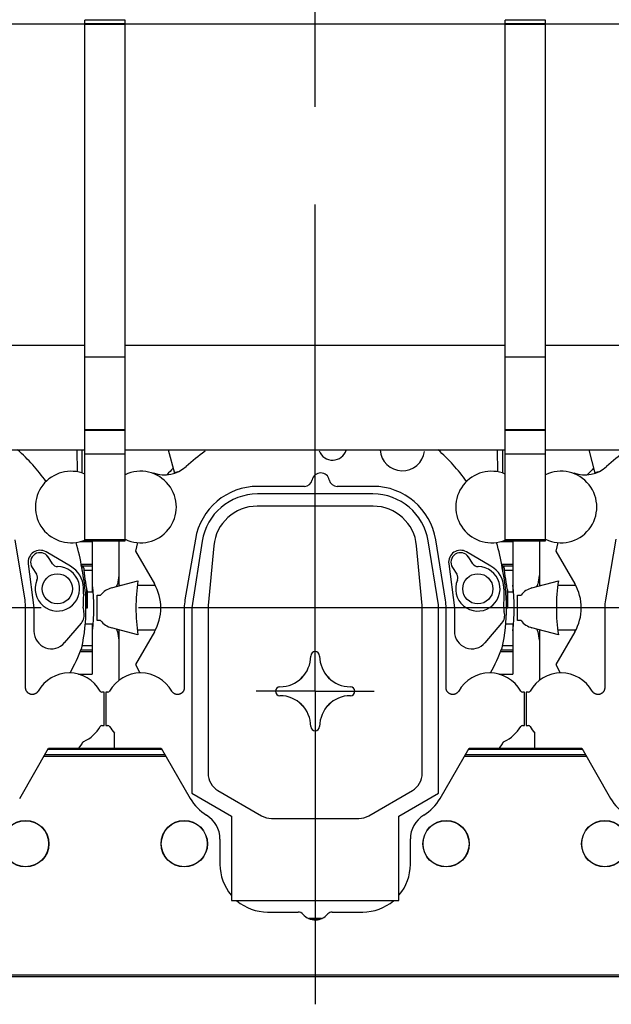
# Model space of a CAD drawing. Header units: millimetres. Extents: x 0 to 1189, y 0 to 841.
# Tile 83 of 136: x 835 to 865, y 297 to 347. Entities that reach past the tile are written whole.
import ezdxf
from ezdxf.enums import TextEntityAlignment as Align

# ---------------------------------------------------------------- set-up
doc = ezdxf.new("R2010")
doc.units = ezdxf.units.MM
doc.header["$LTSCALE"] = 65.395
doc.linetypes.add('CENTER', pattern=[0.6, 0.375, -0.075, 0.075, -0.075])
doc.layers.get('0').update_dxf_attribs({"linetype": 'CONTINUOUS'})
for name, color, linetype in [('1907_210700_31_SIMPLE1_T1_X_PBL830', 7, 'CONTINUOUS'), ('1907_210700_31_SIMPLE1_T1_X_PBL839', 7, 'CONTINUOUS'), ('1907_210700_31_SIMPLE1_T1_X_PBL895', 7, 'CONTINUOUS'), ('1907_210700_31_SIMPLE1_X_ABL829', 7, 'CONTINUOUS'), ('1907_210700_31_SIMPLE1_X_ABL838', 7, 'CONTINUOUS'), ('1907_210700_31_SIMPLE1_X_ABL894', 7, 'CONTINUOUS'), ('1997_000000_TLKGS_MARKETING_ABL796', 7, 'CONTINUOUS'), ('1997_030000_TLKGS_V_ABL801', 7, 'CONTINUOUS'), ('1997_100000_TLKGS_V_ABL802', 7, 'CONTINUOUS'), ('1997_111000_12_SIMPLE1_D_ABL803', 7, 'CONTINUOUS'), ('1997_111000_12_SIMPLE1_T2_D_PBL940', 7, 'CONTINUOUS'), ('1997_111000_12_SIMPLE1_T2_D_PBL941', 7, 'CONTINUOUS'), ('1997_111000_12_SIMPLE1_T2_D_PBL944', 7, 'CONTINUOUS'), ('1997_171000_05_SIMPLE1_A_ABL825', 7, 'CONTINUOUS'), ('1997_171000_05_SIMPLE1_T1_A_PBL827', 7, 'CONTINUOUS'), ('1997_171000_05_SIMPLE1_T4_A_PBL937', 7, 'CONTINUOUS'), ('1997_171000_05_SIMPLE1_T4_A_PBL938', 7, 'CONTINUOUS'), ('1997_171000_05_SIMPLE1_T4_A_PBL942', 7, 'CONTINUOUS'), ('1997_171000_05_SIMPLE1_T4_A_PBL943', 7, 'CONTINUOUS'), ('1997_200000_TLKGS_V_ABL828', 7, 'CONTINUOUS'), ('1997_700000_TLKGS_V_ABL822', 7, 'CONTINUOUS'), ('1997_727000_11_SIMPLE1_B_ABL823', 7, 'CONTINUOUS'), ('1997_727000_11_SIMPLE1_T1_B_PBL824', 7, 'CONTINUOUS'), ('9M32C_GENSET_GENERATOR_ABL792', 7, 'CONTINUOUS'), ('9M32C_GENSET_GENERATOR_T1_PBL793', 7, 'CONTINUOUS'), ('oben_20_VBL789', 7, 'CONTINUOUS')]:
    doc.layers.add(name, color=color, linetype=linetype)
doc.styles.get("Standard").update_dxf_attribs({"font": 'txt', "width": 0.6})
doc.dimstyles.new('DIMSTYLE_1', dxfattribs={"dimtxt": 3.5, "dimasz": 3.5, "dimexe": 1.8, "dimexo": 0, "dimgap": 0.875, "dimtad": 1, "dimdec": 0, "dimlfac": 25, "dimdsep": 46, "dimtxsty": 'Standard', "dimblk": '_FILLED', "dimblk1": '_FILLED', "dimblk2": '_FILLED', "dimcen": 0.09, "dimadec": 0, "dimazin": 0, "dimtp": 2, "dimtm": 2, "dimtfac": 1, "dimtdec": 0, "dimtofl": 0, "dimtmove": 0, "dimatfit": 3, "dimldrblk": '_FILLED', "dimfxl": 1, "dimtolj": 1, "dimarcsym": 0})

# ---------------------------------------------------------------- blocks, each defined once
blk = doc.blocks.new('_FILLED')
at = {"color": 0, "linetype": 'ByBlock'}
blk.add_solid([(0, 0), (-1, 0.167), (-1, -0.167)], dxfattribs=at)
blk = doc.blocks.new('*D6')
at = {"color": 2, "linetype": 'Continuous'}
for p, q in [((642.831, 357.505), (642.831, 381.644)), ((1099.61, 327.385), (1099.61, 381.644)), ((642.831, 379.844), (871.221, 379.844)), ((1099.61, 379.844), (871.221, 379.844))]:
    blk.add_line(p, q, dxfattribs=at)
at = {"color": 2, "linetype": 'Continuous', "xscale": 3.5, "yscale": 3.5, "zscale": 3.5, "rotation": 180}
blk.add_blockref('_FILLED', (642.831, 379.844), dxfattribs=at)
at = {"color": 2, "linetype": 'Continuous', "xscale": 3.5, "yscale": 3.5, "zscale": 3.5}
blk.add_blockref('_FILLED', (1099.61, 379.844), dxfattribs=at)
at = {"color": 2, "linetype": 'Continuous', "width": 0.561905}
blk.add_text('11419', height=3.5, dxfattribs=at).set_placement((871.221, 380.719), align=Align.CENTER)
blk = doc.blocks.new('9M32C_GENSET_GENERATOR_T1_PBL793', base_point=(869.772, 315.073))
at = {"layer": '9M32C_GENSET_GENERATOR_T1_PBL793', "color": 2, "linetype": 'CENTER'}
blk.add_line((1101.343, 316.905), (638.201, 316.905), dxfattribs=at)
blk = doc.blocks.new('9M32C_GENSET_GENERATOR_ABL792', base_point=(869.772, 315.073))
at = {"layer": '9M32C_GENSET_GENERATOR_T1_PBL793'}
blk.add_blockref('9M32C_GENSET_GENERATOR_T1_PBL793', (869.772, 315.073), dxfattribs=at)
blk = doc.blocks.new('1997_111000_12_SIMPLE1_T2_D_PBL940', base_point=(829.087, 318.722))
at = {"layer": '1997_111000_12_SIMPLE1_T2_D_PBL940', "color": 7, "linetype": 'Continuous'}
for centre, radius, start, end in [((829.111, 316.905), 10.04, 135.5256, 138.0367), ((829.111, 316.905), 10.04, 170.6748, 173.1705), ((818.904, 318.128), 0.24, 320.377, 353.1366), ((829.111, 316.905), 10.04, 353.42, 6.58), ((818.904, 315.682), 0.24, 6.8468, 37.5884), ((829.111, 316.905), 10.04, 186.8299, 189.3253), ((829.111, 316.905), 10.04, 340.1995, 340.5388)]:
    blk.add_arc(centre, radius, start, end, dxfattribs=at)
blk = doc.blocks.new('1997_111000_12_SIMPLE1_T2_D_PBL941', base_point=(850.287, 318.722))
at = {"layer": '1997_111000_12_SIMPLE1_T2_D_PBL941', "color": 7, "linetype": 'Continuous'}
for centre, radius, start, end in [((850.311, 316.905), 10.04, 135.5256, 138.0367), ((850.311, 316.905), 10.04, 170.6748, 173.1705), ((840.104, 318.128), 0.24, 320.377, 353.1366), ((850.311, 316.905), 10.04, 353.42, 6.58), ((840.104, 315.682), 0.24, 6.8468, 37.5884), ((850.311, 316.905), 10.04, 186.8299, 189.3253), ((850.311, 316.905), 10.04, 340.1995, 340.5388)]:
    blk.add_arc(centre, radius, start, end, dxfattribs=at)
blk = doc.blocks.new('1997_111000_12_SIMPLE1_T2_D_PBL944', base_point=(871.487, 318.722))
at = {"layer": '1997_111000_12_SIMPLE1_T2_D_PBL944', "color": 7, "linetype": 'Continuous'}
for centre, radius, start, end in [((871.511, 316.905), 10.04, 135.5256, 138.0367), ((871.511, 316.905), 10.04, 170.6748, 173.1705), ((861.304, 318.128), 0.24, 320.377, 353.1366), ((871.511, 316.905), 10.04, 353.42, 6.58), ((861.304, 315.682), 0.24, 6.8468, 37.5884), ((871.511, 316.905), 10.04, 186.8299, 189.3253), ((871.511, 316.905), 10.04, 340.1995, 340.5388)]:
    blk.add_arc(centre, radius, start, end, dxfattribs=at)
blk = doc.blocks.new('1997_111000_12_SIMPLE1_D_ABL803', base_point=(913.887, 318.722))
at = {"layer": '1997_111000_12_SIMPLE1_T2_D_PBL940'}
blk.add_blockref('1997_111000_12_SIMPLE1_T2_D_PBL940', (829.087, 318.722), dxfattribs=at)
at = {"layer": '1997_111000_12_SIMPLE1_T2_D_PBL941'}
blk.add_blockref('1997_111000_12_SIMPLE1_T2_D_PBL941', (850.287, 318.722), dxfattribs=at)
at = {"layer": '1997_111000_12_SIMPLE1_T2_D_PBL944'}
blk.add_blockref('1997_111000_12_SIMPLE1_T2_D_PBL944', (871.487, 318.722), dxfattribs=at)
blk = doc.blocks.new('1997_171000_05_SIMPLE1_T1_A_PBL827', base_point=(916.111, 298.991))
at = {"layer": '1997_171000_05_SIMPLE1_T1_A_PBL827', "color": 7, "linetype": 'Continuous'}
for p, q in [((835.411, 307.307), (836.872, 309.837)), ((836.848, 309.795), (842.574, 309.795)), ((836.872, 309.837), (842.549, 309.837)), ((842.549, 309.837), (844.009, 307.309)), ((856.611, 307.307), (858.072, 309.837)), ((858.048, 309.795), (863.774, 309.795)), ((858.072, 309.837), (863.749, 309.837)), ((863.749, 309.837), (865.209, 307.309)), ((845.511, 305.263), (845.511, 303.985)), ((855.111, 303.984), (855.111, 305.264)), ((847.911, 301.585), (849.455, 301.585)), ((851.167, 301.585), (852.711, 301.585))]:
    blk.add_line(p, q, dxfattribs=at)
at = {"layer": '1997_171000_05_SIMPLE1_T1_A_PBL827', "color": 9, "linetype": 'Continuous'}
for p, q in [((836.685, 309.513), (842.736, 309.513)), ((857.885, 309.513), (863.936, 309.513)), ((836.644, 309.442), (842.777, 309.442)), ((857.844, 309.442), (863.977, 309.442)), ((817.511, 298.426), (1014.711, 298.426)), ((817.511, 298.346), (1014.711, 298.346))]:
    blk.add_line(p, q, dxfattribs=at)
at = {"layer": '1997_171000_05_SIMPLE1_T1_A_PBL827', "color": 7, "linetype": 'Continuous'}
for centre, radius, start, end in [((846.087, 308.509), 2.4, 210, 238.6677), ((854.534, 308.509), 2.4, 301.3651, 329.9387), ((867.287, 308.509), 2.4, 210, 238.6677), ((844.111, 305.263), 1.4, 0, 58.6677), ((856.511, 305.264), 1.4, 121.3323, 180), ((847.911, 303.985), 2.4, 180, 220.0476), ((852.711, 303.985), 2.4, 320.0846, 359.9734), ((847.911, 303.985), 2.4, 229.9457, 270), ((852.711, 303.985), 2.4, 270, 310.0469), ((849.455, 301.265), 0.32, 39.6353, 90), ((851.167, 301.265), 0.32, 90, 133.5761), ((850.313, 301.985), 0.8, 220.1657, 322.3949)]:
    blk.add_arc(centre, radius, start, end, dxfattribs=at)
blk = doc.blocks.new('1997_171000_05_SIMPLE1_T4_A_PBL937', base_point=(843.711, 305.025))
at = {"layer": '1997_171000_05_SIMPLE1_T4_A_PBL937', "color": 7, "linetype": 'Continuous'}
blk.add_circle((843.711, 305.025), 1.17, dxfattribs=at)
at = {"layer": '1997_171000_05_SIMPLE1_T4_A_PBL937', "color": 9, "linetype": 'Continuous'}
blk.add_circle((843.711, 305.025), 1.161, dxfattribs=at)
blk = doc.blocks.new('1997_171000_05_SIMPLE1_T4_A_PBL938', base_point=(835.711, 305.025))
at = {"layer": '1997_171000_05_SIMPLE1_T4_A_PBL938', "color": 7, "linetype": 'Continuous'}
blk.add_circle((835.711, 305.025), 1.17, dxfattribs=at)
at = {"layer": '1997_171000_05_SIMPLE1_T4_A_PBL938', "color": 9, "linetype": 'Continuous'}
blk.add_circle((835.711, 305.025), 1.161, dxfattribs=at)
blk = doc.blocks.new('1997_171000_05_SIMPLE1_T4_A_PBL942', base_point=(864.911, 305.025))
at = {"layer": '1997_171000_05_SIMPLE1_T4_A_PBL942', "color": 7, "linetype": 'Continuous'}
blk.add_circle((864.911, 305.025), 1.17, dxfattribs=at)
at = {"layer": '1997_171000_05_SIMPLE1_T4_A_PBL942', "color": 9, "linetype": 'Continuous'}
blk.add_circle((864.911, 305.025), 1.161, dxfattribs=at)
blk = doc.blocks.new('1997_171000_05_SIMPLE1_T4_A_PBL943', base_point=(856.911, 305.025))
at = {"layer": '1997_171000_05_SIMPLE1_T4_A_PBL943', "color": 7, "linetype": 'Continuous'}
blk.add_circle((856.911, 305.025), 1.17, dxfattribs=at)
at = {"layer": '1997_171000_05_SIMPLE1_T4_A_PBL943', "color": 9, "linetype": 'Continuous'}
blk.add_circle((856.911, 305.025), 1.161, dxfattribs=at)
blk = doc.blocks.new('1997_171000_05_SIMPLE1_A_ABL825', base_point=(915.417, 298.991))
at = {"layer": '1997_171000_05_SIMPLE1_T1_A_PBL827'}
blk.add_blockref('1997_171000_05_SIMPLE1_T1_A_PBL827', (916.111, 298.991), dxfattribs=at)
at = {"layer": '1997_171000_05_SIMPLE1_T4_A_PBL937'}
blk.add_blockref('1997_171000_05_SIMPLE1_T4_A_PBL937', (843.711, 305.025), dxfattribs=at)
at = {"layer": '1997_171000_05_SIMPLE1_T4_A_PBL938'}
blk.add_blockref('1997_171000_05_SIMPLE1_T4_A_PBL938', (835.711, 305.025), dxfattribs=at)
at = {"layer": '1997_171000_05_SIMPLE1_T4_A_PBL942'}
blk.add_blockref('1997_171000_05_SIMPLE1_T4_A_PBL942', (864.911, 305.025), dxfattribs=at)
at = {"layer": '1997_171000_05_SIMPLE1_T4_A_PBL943'}
blk.add_blockref('1997_171000_05_SIMPLE1_T4_A_PBL943', (856.911, 305.025), dxfattribs=at)
blk = doc.blocks.new('1997_100000_TLKGS_V_ABL802', base_point=(921.471, 307.655))
at = {"layer": '1997_111000_12_SIMPLE1_D_ABL803'}
blk.add_blockref('1997_111000_12_SIMPLE1_D_ABL803', (913.887, 318.722), dxfattribs=at)
at = {"layer": '1997_171000_05_SIMPLE1_A_ABL825'}
blk.add_blockref('1997_171000_05_SIMPLE1_A_ABL825', (915.417, 298.991), dxfattribs=at)
blk = doc.blocks.new('1997_727000_11_SIMPLE1_T1_B_PBL824', base_point=(941.546, 340.795))
at = {"layer": '1997_727000_11_SIMPLE1_T1_B_PBL824', "color": 7, "linetype": 'Continuous'}
for p, q in [((838.691, 346.296), (814.271, 346.296)), ((838.691, 320.285), (838.691, 346.502)), ((840.731, 346.502), (838.691, 346.502)), ((840.731, 320.285), (840.731, 346.502)), ((859.891, 346.296), (840.731, 346.296)), ((859.891, 320.285), (859.891, 346.502)), ((861.931, 346.502), (859.891, 346.502)), ((861.931, 320.285), (861.931, 346.502)), ((881.091, 346.296), (861.931, 346.296)), ((838.691, 330.119), (819.531, 330.119)), ((859.891, 330.119), (840.731, 330.119)), ((881.091, 330.119), (861.931, 330.119)), ((838.691, 329.544), (840.731, 329.544)), ((859.891, 329.544), (861.931, 329.544)), ((838.691, 325.885), (840.731, 325.885)), ((838.691, 325.849), (840.731, 325.849)), ((859.891, 325.885), (861.931, 325.885)), ((859.891, 325.849), (861.931, 325.849)), ((819.531, 324.859), (838.691, 324.859)), ((840.731, 324.859), (859.891, 324.859)), ((861.931, 324.859), (881.091, 324.859)), ((838.691, 324.671), (840.731, 324.671)), ((859.891, 324.671), (861.931, 324.671)), ((838.691, 320.285), (840.731, 320.285)), ((859.891, 320.285), (861.931, 320.285))]:
    blk.add_line(p, q, dxfattribs=at)
at = {"layer": '1997_727000_11_SIMPLE1_T1_B_PBL824', "color": 9, "linetype": 'Continuous'}
for p, q in [((838.691, 346.335), (840.731, 346.335)), ((838.691, 346.296), (840.731, 346.296)), ((859.891, 346.335), (861.931, 346.335)), ((859.891, 346.296), (861.931, 346.296)), ((838.691, 320.341), (840.731, 320.341)), ((859.891, 320.341), (861.931, 320.341))]:
    blk.add_line(p, q, dxfattribs=at)
blk = doc.blocks.new('1997_727000_11_SIMPLE1_B_ABL823', base_point=(941.546, 340.795))
at = {"layer": '1997_727000_11_SIMPLE1_T1_B_PBL824'}
blk.add_blockref('1997_727000_11_SIMPLE1_T1_B_PBL824', (941.546, 340.795), dxfattribs=at)
blk = doc.blocks.new('1997_700000_TLKGS_V_ABL822', base_point=(941.546, 340.795))
at = {"layer": '1997_727000_11_SIMPLE1_B_ABL823'}
blk.add_blockref('1997_727000_11_SIMPLE1_B_ABL823', (941.546, 340.795), dxfattribs=at)
blk = doc.blocks.new('1907_210700_31_SIMPLE1_T1_X_PBL830', base_point=(828.956, 323.582))
at = {"layer": '1907_210700_31_SIMPLE1_T1_X_PBL830', "color": 7, "linetype": 'Continuous'}
for p, q in [((838.319, 323.757), (838.308, 324.859)), ((838.57, 323.693), (838.57, 324.859)), ((835.681, 317.286), (835.191, 320.333)), ((838.466, 320.246), (839.071, 320.246)), ((838.57, 320.246), (838.57, 320.277)), ((838.823, 320.246), (838.823, 320.285)), ((839.071, 320.246), (839.071, 317.709)), ((837.975, 319.006), (836.741, 319.724)), ((837.061, 319.129), (836.842, 319.467)), ((835.844, 319.128), (836.131, 316.905)), ((836.037, 318.943), (836.257, 318.606)), ((838.57, 318.788), (838.57, 319.015)), ((838.57, 319.015), (838.579, 319.014)), ((838.823, 316.905), (838.823, 317.709)), ((838.823, 317.709), (839.071, 317.709)), ((835.711, 312.883), (835.711, 316.905)), ((836.131, 316.905), (836.131, 315.725)), ((838.756, 316.905), (838.823, 316.905)), ((837.679, 315.152), (838.521, 316.135)), ((838.722, 316.101), (839.071, 316.101)), ((839.071, 316.101), (839.071, 313.564)), ((838.376, 313.564), (839.071, 313.564)), ((839.671, 312.665), (839.562, 312.665)), ((839.671, 310.985), (839.671, 312.665)), ((839.562, 310.985), (839.671, 310.985)), ((838.4, 309.837), (838.557, 310.063))]:
    blk.add_line(p, q, dxfattribs=at)
at = {"layer": '1907_210700_31_SIMPLE1_T1_X_PBL830', "color": 9, "linetype": 'Continuous'}
for p, q in [((838.802, 320.246), (838.802, 320.285)), ((838.512, 319.106), (839.071, 319.106)), ((838.579, 319.014), (839.071, 319.014)), ((838.664, 318.797), (839.071, 318.797)), ((838.801, 316.905), (838.802, 317.809)), ((838.568, 315.013), (839.071, 315.013)), ((838.468, 314.705), (839.071, 314.705)), ((838.505, 314.796), (839.071, 314.796))]:
    blk.add_line(p, q, dxfattribs=at)
at = {"layer": '1907_210700_31_SIMPLE1_T1_X_PBL830', "color": 7, "linetype": 'Continuous'}
blk.add_circle((837.311, 317.865), 0.76, dxfattribs=at)
for centre, radius, start, end in [((828.562, 317.339), 10.106, 35.9517, 48.1237), ((838.001, 321.985), 1.8, 67.4395, 292.5605), ((828.562, 317.339), 10.106, 8.9646, 16.4634), ((836.439, 319.205), 0.6, 59.82, 187.357), ((836.439, 319.205), 0.48, 33.054, 213.054), ((837.312, 317.864), 1.12, 156.803, 89.305), ((837.329, 319.304), 0.32, 213.054, 269.305), ((837.311, 317.865), 1.32, 2.361, 59.82), ((829.111, 316.905), 9.644, 347.9802, 12.0198), ((835.988, 318.431), 0.32, 336.803, 33.054), ((828.838, 317.516), 9.8, 356.4274, 2.361), ((833.311, 316.905), 2.4, 0, 9.138), ((839.258, 316.865), 0.64, 176.4274, 195.9205), ((838.066, 316.525), 0.6, 319.399, 15.9205), ((837.011, 315.725), 0.88, 180, 319.399), ((829.111, 318.523), 10.106, 331.0066, 338.9708), ((837.911, 311.825), 1.8, 29.6522, 150.3632), ((839.562, 312.765), 0.1, 209.6471, 269.9952), ((839.562, 310.885), 0.1, 90.0032, 150.3545), ((837.911, 311.825), 1.8, 293.8211, 330.3478)]:
    blk.add_arc(centre, radius, start, end, dxfattribs=at)
blk.add_open_spline([(838.57, 319.015), (838.556, 319.017), (838.541, 319.018), (838.527, 319.02)], degree=3, dxfattribs=at)
for points, knots in [([(838.664, 318.797), (838.659, 318.849), (838.652, 318.922), (838.607, 319.011), (838.579, 319.014)], [0, 0, 0, 0, 0.659815, 1, 1, 1, 1]), ([(838.801, 317.809), (838.796, 317.863), (838.775, 317.992), (838.719, 318.319), (838.681, 318.595), (838.664, 318.797)], [0, 0, 0, 0, 0.162521, 0.391991, 1, 1, 1, 1]), ([(838.802, 317.809), (838.803, 317.794), (838.806, 317.77), (838.811, 317.737), (838.815, 317.72), (838.82, 317.709), (838.823, 317.709)], [0, 0, 0, 0, 0.423622, 0.730385, 0.919986, 1, 1, 1, 1]), ([(836.347, 312.715), (836.341, 312.705), (836.329, 312.686), (836.307, 312.659), (836.283, 312.634), (836.257, 312.611), (836.228, 312.592), (836.198, 312.575), (836.166, 312.562), (836.133, 312.552), (836.1, 312.545), (836.066, 312.542), (836.031, 312.542), (835.997, 312.546), (835.964, 312.553), (835.931, 312.563), (835.9, 312.577), (835.87, 312.594), (835.842, 312.613), (835.816, 312.636), (835.792, 312.661), (835.771, 312.688), (835.753, 312.717), (835.738, 312.748), (835.726, 312.781), (835.718, 312.814), (835.712, 312.848), (835.711, 312.871), (835.711, 312.883)], [0, 0, 0, 0, 0.038682, 0.077374, 0.116011, 0.154649, 0.193198, 0.231758, 0.270212, 0.308685, 0.347055, 0.385445, 0.423755, 0.462077, 0.500363, 0.538644, 0.576941, 0.615216, 0.653553, 0.691863, 0.730265, 0.768646, 0.807126, 0.845599, 0.884162, 0.922733, 0.961366, 1, 1, 1, 1]), ([(838.557, 310.063), (838.561, 310.068), (838.563, 310.08), (838.571, 310.096), (838.58, 310.112), (838.59, 310.127), (838.6, 310.141), (838.612, 310.154), (838.625, 310.166), (838.633, 310.176), (838.638, 310.178)], [0, 0, 0, 0, 0.124946, 0.249948, 0.374954, 0.499965, 0.624981, 0.750001, 0.875024, 1, 1, 1, 1])]:
    blk.add_open_spline(points, degree=3, knots=knots, dxfattribs=at)
blk = doc.blocks.new('1907_210700_31_SIMPLE1_X_ABL829', base_point=(828.956, 323.582))
at = {"layer": '1907_210700_31_SIMPLE1_T1_X_PBL830'}
blk.add_blockref('1907_210700_31_SIMPLE1_T1_X_PBL830', (828.956, 323.582), dxfattribs=at)
blk = doc.blocks.new('1907_210700_31_SIMPLE1_T1_X_PBL839', base_point=(850.156, 323.078))
at = {"layer": '1907_210700_31_SIMPLE1_T1_X_PBL839', "color": 2, "linetype": 'CENTER'}
for q in [(850.311, 349.22), (847.34, 312.705), (850.311, 296.937), (853.282, 312.705)]:
    blk.add_line((850.311, 312.705), q, dxfattribs=at)
at = {"layer": '1907_210700_31_SIMPLE1_T1_X_PBL839', "color": 7, "linetype": 'Continuous'}
for p, q in [((842.904, 324.859), (843.219, 323.683)), ((859.519, 323.757), (859.508, 324.859)), ((859.77, 323.693), (859.77, 324.859)), ((842.16, 323.708), (842.151, 323.668)), ((849.767, 323.025), (847.424, 323.025)), ((853.231, 323.025), (851.416, 323.025)), ((853.223, 322.641), (847.399, 322.641)), ((853.233, 322.027), (847.389, 322.027)), ((844.27, 320.366), (843.746, 317.311)), ((840.431, 318.025), (840.431, 320.285)), ((841.35, 320.192), (841.251, 319.763)), ((844.614, 320.265), (844.099, 316.901)), ((845.199, 320.034), (844.915, 317.018)), ((855.708, 317.018), (855.423, 320.034)), ((856.527, 317.065), (856.011, 320.287)), ((856.881, 317.286), (856.391, 320.333)), ((859.666, 320.246), (860.271, 320.246)), ((859.77, 320.246), (859.77, 320.277)), ((860.023, 320.246), (860.023, 320.285)), ((860.271, 320.246), (860.271, 317.709)), ((841.251, 319.763), (842.204, 318.113)), ((859.175, 319.006), (857.941, 319.724)), ((858.261, 319.129), (858.042, 319.467)), ((857.044, 319.128), (857.331, 316.905)), ((857.237, 318.943), (857.457, 318.606)), ((859.77, 318.788), (859.77, 319.015)), ((859.77, 319.015), (859.779, 319.014)), ((840.042, 317.91), (841.376, 318.267)), ((840.473, 318.025), (840.431, 318.025)), ((842.252, 318.025), (841.342, 318.025)), ((839.311, 316.265), (839.311, 317.545)), ((839.311, 317.545), (839.492, 317.545)), ((860.023, 316.905), (860.023, 317.709)), ((860.023, 317.709), (860.271, 317.709)), ((843.711, 316.905), (843.711, 312.883)), ((844.099, 316.901), (844.099, 307.57)), ((844.91, 316.905), (844.91, 308.574)), ((855.713, 308.574), (855.713, 316.905)), ((856.527, 307.57), (856.527, 317.065)), ((856.911, 312.883), (856.911, 316.905)), ((857.331, 316.905), (857.331, 315.725)), ((859.956, 316.905), (860.023, 316.905)), ((839.492, 316.265), (839.311, 316.265)), ((841.376, 315.543), (840.042, 315.9)), ((858.879, 315.152), (859.721, 316.135)), ((859.922, 316.101), (860.271, 316.101)), ((860.271, 316.101), (860.271, 313.564)), ((840.431, 313.265), (840.431, 315.785)), ((840.473, 315.785), (840.431, 315.785)), ((842.204, 315.697), (841.251, 314.047)), ((842.252, 315.785), (841.342, 315.785)), ((841.251, 314.047), (841.472, 313.625)), ((859.576, 313.564), (860.271, 313.564)), ((839.751, 312.665), (839.751, 310.985)), ((839.86, 312.665), (839.751, 312.665)), ((860.871, 312.665), (860.762, 312.665)), ((860.871, 310.985), (860.871, 312.665)), ((839.751, 310.985), (839.86, 310.985)), ((860.762, 310.985), (860.871, 310.985)), ((840.191, 309.837), (840.191, 310.601)), ((859.6, 309.837), (859.757, 310.063)), ((844.099, 307.57), (846.099, 306.415)), ((845.409, 307.708), (847.611, 306.437)), ((853.012, 306.437), (855.213, 307.708)), ((854.527, 306.415), (856.527, 307.57)), ((846.099, 306.415), (846.099, 302.173)), ((848.111, 306.303), (852.512, 306.303)), ((854.527, 302.173), (854.527, 306.415)), ((846.099, 302.173), (854.527, 302.173)), ((849.968, 301.265), (850.66, 301.265)), ((850.63, 301.252), (849.994, 301.252))]:
    blk.add_line(p, q, dxfattribs=at)
at = {"layer": '1907_210700_31_SIMPLE1_T1_X_PBL839', "color": 9, "linetype": 'Continuous'}
for p, q in [((843.385, 323.752), (843.213, 323.706)), ((860.002, 320.246), (860.002, 320.285)), ((859.712, 319.106), (860.271, 319.106)), ((859.779, 319.014), (860.271, 319.014)), ((859.864, 318.797), (860.271, 318.797)), ((860.001, 316.905), (860.002, 317.809)), ((859.768, 315.013), (860.271, 315.013)), ((859.668, 314.705), (860.271, 314.705)), ((859.705, 314.796), (860.271, 314.796))]:
    blk.add_line(p, q, dxfattribs=at)
at = {"layer": '1907_210700_31_SIMPLE1_T1_X_PBL839', "color": 7, "linetype": 'Continuous'}
blk.add_circle((858.511, 317.865), 0.76, dxfattribs=at)
for centre, radius, start, end in [((851.191, 325.065), 0.72, 200.7276, 342.4305), ((854.711, 324.935), 1.125, 183.9837, 352.3244), ((849.762, 317.339), 10.106, 35.9517, 48.1237), ((850.311, 316.905), 9.644, 125.1523, 132.4299), ((842.726, 325.204), 1.599, 249.287, 312.4299), ((841.511, 321.985), 1.8, 244.2523, 115.7477), ((849.767, 323.425), 0.4, 270, 348.9669), ((850.591, 323.264), 0.44, 11.0331, 168.9669), ((851.416, 323.425), 0.4, 191.0331, 270), ((859.201, 321.985), 1.8, 67.4395, 292.5605), ((847.424, 319.825), 3.2, 90, 170.2616), ((853.231, 319.825), 3.2, 9.138, 90), ((847.399, 319.821), 2.82, 90, 170.933), ((853.223, 319.813), 2.828, 9.6369, 90), ((847.389, 319.827), 2.2, 89.9986, 174.611), ((853.233, 319.827), 2.2, 5.3895, 90.002), ((849.762, 317.339), 10.106, 8.9646, 16.4634), ((857.639, 319.205), 0.6, 59.82, 187.357), ((857.639, 319.205), 0.48, 33.054, 213.054), ((858.512, 317.864), 1.12, 156.803, 89.305), ((858.529, 319.304), 0.32, 213.054, 269.305), ((858.511, 317.865), 1.32, 2.361, 59.82), ((850.311, 316.905), 9.644, 347.9802, 12.0198), ((857.188, 318.431), 0.32, 336.803, 33.054), ((840.311, 316.905), 1.04, 105, 142.0201), ((850.311, 316.905), 9.039, 171.3336, 188.6664), ((840.111, 316.905), 2.416, 330, 30), ((850.038, 317.516), 9.8, 356.4274, 2.361), ((846.111, 316.905), 2.4, 170.2616, 180), ((846.109, 316.905), 1.2, 174.6024, 179.9933), ((854.513, 316.905), 1.2, 0.0067, 5.3976), ((854.511, 316.905), 2.4, 0, 9.138), ((860.458, 316.865), 0.64, 176.4274, 195.9205), ((859.266, 316.525), 0.6, 319.399, 15.9205), ((840.311, 316.905), 1.04, 217.9799, 255), ((858.211, 315.725), 0.88, 180, 319.399), ((848.536, 314.48), 1.551, 270, 360), ((850.311, 314.48), 0.225, 0, 180), ((852.087, 314.48), 1.551, 180, 270), ((850.311, 318.523), 10.106, 331.0066, 338.9708), ((841.511, 311.825), 1.8, 29.6368, 150.3478), ((850.311, 312.705), 0.971, 128.2548, 141.7452), ((850.311, 312.705), 0.971, 38.2548, 51.7452), ((859.111, 311.825), 1.8, 29.6522, 150.3632), ((848.536, 312.705), 0.225, 90, 270), ((852.087, 312.705), 0.225, 270, 90), ((839.86, 312.765), 0.1, 270.0031, 330.3546), ((848.536, 310.93), 1.551, 0, 90), ((852.087, 310.93), 1.551, 90, 180), ((860.762, 312.765), 0.1, 209.6471, 269.9952), ((850.311, 312.705), 0.971, 218.2548, 231.7452), ((850.311, 312.705), 0.971, 308.2548, 321.7452), ((839.86, 310.885), 0.1, 29.6471, 89.9952), ((860.762, 310.885), 0.1, 90.0032, 150.3545), ((841.511, 311.825), 1.8, 209.6522, 222.8334), ((850.311, 310.93), 0.225, 180, 360), ((859.111, 311.825), 1.8, 293.8211, 330.3478), ((845.909, 308.574), 1, 180.0005, 239.9997), ((854.713, 308.574), 1, 300.0003, 359.9995), ((848.111, 307.303), 1, 240.0008, 270), ((852.512, 307.303), 1, 270.0011, 300.0003)]:
    blk.add_arc(centre, radius, start, end, dxfattribs=at)
blk.add_open_spline([(859.77, 319.015), (859.756, 319.017), (859.741, 319.018), (859.727, 319.02)], degree=3, dxfattribs=at)
for points, knots in [([(859.864, 318.797), (859.859, 318.849), (859.852, 318.922), (859.807, 319.011), (859.779, 319.014)], [0, 0, 0, 0, 0.659815, 1, 1, 1, 1]), ([(860.001, 317.809), (859.996, 317.863), (859.975, 317.992), (859.919, 318.319), (859.881, 318.595), (859.864, 318.797)], [0, 0, 0, 0, 0.162521, 0.391991, 1, 1, 1, 1]), ([(860.002, 317.809), (860.003, 317.794), (860.006, 317.77), (860.011, 317.737), (860.015, 317.72), (860.02, 317.709), (860.023, 317.709)], [0, 0, 0, 0, 0.423622, 0.730385, 0.919986, 1, 1, 1, 1]), ([(843.711, 312.883), (843.711, 312.871), (843.71, 312.848), (843.705, 312.814), (843.696, 312.781), (843.684, 312.748), (843.669, 312.717), (843.651, 312.688), (843.63, 312.661), (843.607, 312.636), (843.581, 312.613), (843.553, 312.594), (843.523, 312.577), (843.491, 312.563), (843.459, 312.553), (843.425, 312.546), (843.391, 312.542), (843.357, 312.542), (843.323, 312.545), (843.289, 312.552), (843.256, 312.562), (843.224, 312.575), (843.194, 312.592), (843.166, 312.611), (843.139, 312.634), (843.115, 312.659), (843.094, 312.686), (843.081, 312.705), (843.076, 312.715)], [0, 0, 0, 0, 0.038634, 0.077267, 0.115838, 0.154401, 0.192874, 0.231354, 0.269735, 0.308136, 0.346447, 0.384784, 0.423059, 0.461356, 0.499637, 0.537922, 0.576245, 0.614555, 0.652945, 0.691315, 0.729788, 0.768242, 0.806802, 0.84535, 0.883989, 0.922625, 0.961318, 1, 1, 1, 1]), ([(857.547, 312.715), (857.541, 312.705), (857.529, 312.686), (857.507, 312.659), (857.483, 312.634), (857.457, 312.611), (857.428, 312.592), (857.398, 312.575), (857.366, 312.562), (857.333, 312.552), (857.3, 312.545), (857.266, 312.542), (857.231, 312.542), (857.197, 312.546), (857.164, 312.553), (857.131, 312.563), (857.1, 312.577), (857.07, 312.594), (857.042, 312.613), (857.016, 312.636), (856.992, 312.661), (856.971, 312.688), (856.953, 312.717), (856.938, 312.748), (856.926, 312.781), (856.918, 312.814), (856.912, 312.848), (856.911, 312.871), (856.911, 312.883)], [0, 0, 0, 0, 0.038682, 0.077374, 0.116011, 0.154649, 0.193198, 0.231758, 0.270212, 0.308685, 0.347055, 0.385445, 0.423755, 0.462077, 0.500363, 0.538644, 0.576941, 0.615216, 0.653553, 0.691863, 0.730265, 0.768646, 0.807126, 0.845599, 0.884162, 0.922733, 0.961366, 1, 1, 1, 1]), ([(859.757, 310.063), (859.761, 310.068), (859.763, 310.08), (859.771, 310.096), (859.78, 310.112), (859.79, 310.127), (859.8, 310.141), (859.812, 310.154), (859.825, 310.166), (859.833, 310.176), (859.838, 310.178)], [0, 0, 0, 0, 0.124946, 0.249948, 0.374954, 0.499965, 0.624981, 0.750001, 0.875024, 1, 1, 1, 1])]:
    blk.add_open_spline(points, degree=3, knots=knots, dxfattribs=at)
blk = doc.blocks.new('1907_210700_31_SIMPLE1_X_ABL838', base_point=(850.156, 323.078))
at = {"layer": '1907_210700_31_SIMPLE1_T1_X_PBL839'}
blk.add_blockref('1907_210700_31_SIMPLE1_T1_X_PBL839', (850.156, 323.078), dxfattribs=at)
blk = doc.blocks.new('1907_210700_31_SIMPLE1_T1_X_PBL895', base_point=(871.356, 323.19))
at = {"layer": '1907_210700_31_SIMPLE1_T1_X_PBL895', "color": 7, "linetype": 'Continuous'}
for p, q in [((864.104, 324.859), (864.419, 323.683)), ((863.36, 323.708), (863.351, 323.668)), ((865.47, 320.366), (864.946, 317.311)), ((861.631, 318.025), (861.631, 320.285)), ((862.55, 320.192), (862.451, 319.763)), ((862.451, 319.763), (863.404, 318.113)), ((861.242, 317.91), (862.576, 318.267)), ((861.673, 318.025), (861.631, 318.025)), ((863.452, 318.025), (862.542, 318.025)), ((860.511, 316.265), (860.511, 317.545)), ((860.511, 317.545), (860.692, 317.545)), ((864.911, 316.905), (864.911, 312.883)), ((860.692, 316.265), (860.511, 316.265)), ((862.576, 315.543), (861.242, 315.9)), ((861.631, 313.265), (861.631, 315.785)), ((861.673, 315.785), (861.631, 315.785)), ((863.404, 315.697), (862.451, 314.047)), ((863.452, 315.785), (862.542, 315.785)), ((862.451, 314.047), (862.672, 313.625)), ((860.951, 312.665), (860.951, 310.985)), ((861.06, 312.665), (860.951, 312.665)), ((860.951, 310.985), (861.06, 310.985)), ((861.391, 309.837), (861.391, 310.601))]:
    blk.add_line(p, q, dxfattribs=at)
at = {"layer": '1907_210700_31_SIMPLE1_T1_X_PBL895', "color": 9, "linetype": 'Continuous'}
blk.add_line((864.585, 323.752), (864.413, 323.706), dxfattribs=at)
at = {"layer": '1907_210700_31_SIMPLE1_T1_X_PBL895', "color": 7, "linetype": 'Continuous'}
for centre, radius, start, end in [((871.511, 316.905), 9.644, 125.1523, 132.4299), ((863.926, 325.204), 1.599, 249.287, 312.4299), ((862.711, 321.985), 1.8, 244.2523, 115.7477), ((861.511, 316.905), 1.04, 105, 142.0201), ((871.511, 316.905), 9.039, 171.3336, 188.6664), ((861.311, 316.905), 2.416, 330, 30), ((867.311, 316.905), 2.4, 170.2616, 180), ((861.511, 316.905), 1.04, 217.9799, 255), ((862.711, 311.825), 1.8, 29.6368, 150.3478), ((861.06, 312.765), 0.1, 270.0031, 330.3546), ((861.06, 310.885), 0.1, 29.6471, 89.9952), ((862.711, 311.825), 1.8, 209.6522, 222.8334)]:
    blk.add_arc(centre, radius, start, end, dxfattribs=at)
blk.add_open_spline([(864.911, 312.883), (864.911, 312.871), (864.91, 312.848), (864.905, 312.814), (864.896, 312.781), (864.884, 312.748), (864.869, 312.717), (864.851, 312.688), (864.83, 312.661), (864.807, 312.636), (864.781, 312.613), (864.753, 312.594), (864.723, 312.577), (864.691, 312.563), (864.659, 312.553), (864.625, 312.546), (864.591, 312.542), (864.557, 312.542), (864.523, 312.545), (864.489, 312.552), (864.456, 312.562), (864.424, 312.575), (864.394, 312.592), (864.366, 312.611), (864.339, 312.634), (864.315, 312.659), (864.294, 312.686), (864.281, 312.705), (864.276, 312.715)], degree=3, knots=[0, 0, 0, 0, 0.038634, 0.077267, 0.115838, 0.154401, 0.192874, 0.231354, 0.269735, 0.308136, 0.346447, 0.384784, 0.423059, 0.461356, 0.499637, 0.537922, 0.576245, 0.614555, 0.652945, 0.691315, 0.729788, 0.768242, 0.806802, 0.84535, 0.883989, 0.922625, 0.961318, 1, 1, 1, 1], dxfattribs=at)
blk = doc.blocks.new('1907_210700_31_SIMPLE1_X_ABL894', base_point=(871.356, 323.19))
at = {"layer": '1907_210700_31_SIMPLE1_T1_X_PBL895'}
blk.add_blockref('1907_210700_31_SIMPLE1_T1_X_PBL895', (871.356, 323.19), dxfattribs=at)
blk = doc.blocks.new('1997_200000_TLKGS_V_ABL828', base_point=(923.411, 322.835))
at = {"layer": '1907_210700_31_SIMPLE1_X_ABL829'}
blk.add_blockref('1907_210700_31_SIMPLE1_X_ABL829', (828.956, 323.582), dxfattribs=at)
at = {"layer": '1907_210700_31_SIMPLE1_X_ABL838'}
blk.add_blockref('1907_210700_31_SIMPLE1_X_ABL838', (850.156, 323.078), dxfattribs=at)
at = {"layer": '1907_210700_31_SIMPLE1_X_ABL894'}
blk.add_blockref('1907_210700_31_SIMPLE1_X_ABL894', (871.356, 323.19), dxfattribs=at)
blk = doc.blocks.new('1997_030000_TLKGS_V_ABL801', base_point=(936.571, 318.994))
at = {"layer": '1997_100000_TLKGS_V_ABL802'}
blk.add_blockref('1997_100000_TLKGS_V_ABL802', (921.471, 307.655), dxfattribs=at)
at = {"layer": '1997_200000_TLKGS_V_ABL828'}
blk.add_blockref('1997_200000_TLKGS_V_ABL828', (923.411, 322.835), dxfattribs=at)
at = {"layer": '1997_700000_TLKGS_V_ABL822'}
blk.add_blockref('1997_700000_TLKGS_V_ABL822', (941.546, 340.795), dxfattribs=at)
blk = doc.blocks.new('1997_000000_TLKGS_MARKETING_ABL796', base_point=(949.231, 318.994))
at = {"layer": '1997_030000_TLKGS_V_ABL801'}
blk.add_blockref('1997_030000_TLKGS_V_ABL801', (936.571, 318.994), dxfattribs=at)
blk = doc.blocks.new('OBEN_20_VBL789', base_point=(869.915, 316.343))
at = {"layer": '1997_000000_TLKGS_MARKETING_ABL796'}
blk.add_blockref('1997_000000_TLKGS_MARKETING_ABL796', (949.231, 318.994), dxfattribs=at)
at = {"layer": '9M32C_GENSET_GENERATOR_ABL792'}
blk.add_blockref('9M32C_GENSET_GENERATOR_ABL792', (869.772, 315.073), dxfattribs=at)

msp = doc.modelspace()

# ---------------------------------------------------------------- block references
at = {"layer": 'oben_20_VBL789'}
msp.add_blockref('OBEN_20_VBL789', (869.91521, 316.34268), dxfattribs=at)

# ---------------------------------------------------------------- dimensions: what is measured, and where the dimension line sits
at = {"color": 2, "linetype": 'Continuous'}
dim = msp.add_linear_dim(base=(1099.61046, 379.84446), p1=(642.83129, 357.50505), p2=(1099.61046, 327.38505), dimstyle='DIMSTYLE_1', dxfattribs=at)
dim.commit()
dim.dimension.update_dxf_attribs({"geometry": '*D6', "text_midpoint": (870.88753, 379.84446), "dimtype": 160})

doc.saveas('drawing.dxf')
